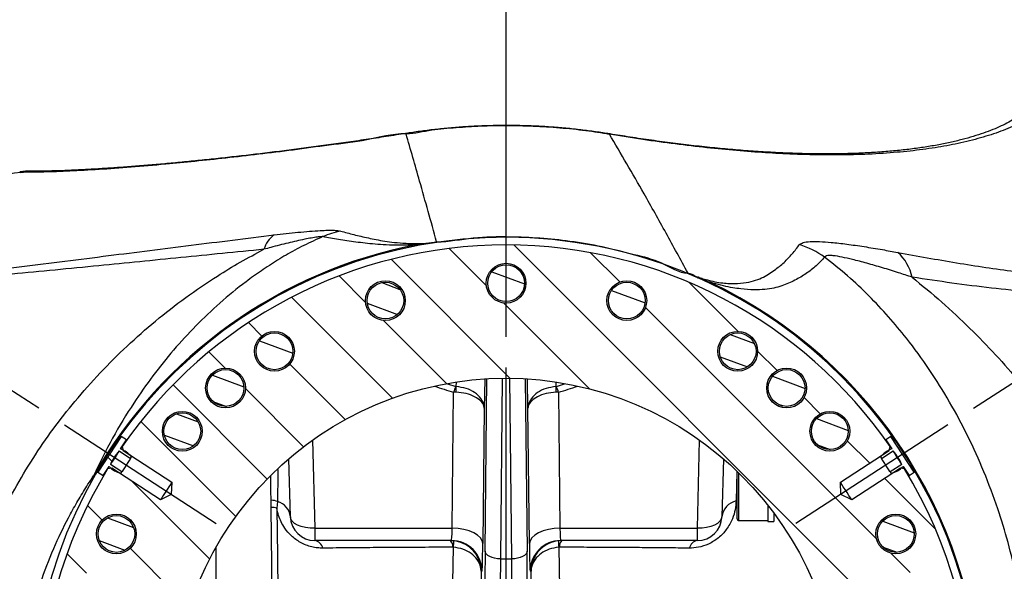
# Model space of a CAD drawing. Extents: x 0 to 8410, y 0 to 5940.
# Tile 103 of 110: x 6987 to 7630, y 4780 to 5140. Entities that reach past the tile are written whole.
import ezdxf

# ---------------------------------------------------------------- set-up
doc = ezdxf.new("R2010")
doc.units = 0
doc.header["$LTSCALE"] = 10
doc.linetypes.add('CENTERX2', pattern=[20.32, 12.7, -2.54, 2.54, -2.54])
doc.layers.get('0').update_dxf_attribs({"linetype": 'CONTINUOUS'})
doc.styles.add('SLDTEXTSTYLE0', font='TXT', dxfattribs={"width": 0.605})
doc.dimstyles.new('SLDDIMSTYLE13', dxfattribs={"dimtxt": 50, "dimasz": 50, "dimexe": 0, "dimexo": 0.0625, "dimgap": 12.5, "dimtad": 1, "dimdec": 4, "dimlfac": 5, "dimzin": 12, "dimtxsty": 'SLDTEXTSTYLE0', "dimsah": 1, "dimcen": 0.09, "dimadec": 1, "dimazin": 3, "dimtfac": 1, "dimtofl": 0, "dimtmove": 0, "dimatfit": 3, "dimtolj": 1, "dimtzin": 12})

# ---------------------------------------------------------------- blocks, each defined once
blk = doc.blocks.new('_D_22')
at = {"color": 7, "linetype": 'CONTINUOUS'}
for p, q in [((7304.49, 4933.16), (7304.49, 5441.31)), ((7609.98, 4886.56), (7936.11, 5098.36))]:
    blk.add_line(p, q, dxfattribs=at)
blk.add_arc((7304.49, 4688.18), 738.13, 33, 90, dxfattribs=at)
for points in [[(7304.49, 5426.31), (7354.21, 5417.12), (7354.71, 5432.11)], [(7923.53, 5090.19), (7901.05, 5135.48), (7888.75, 5126.89)]]:
    blk.add_solid(points, dxfattribs=at)
at = {"color": 7, "linetype": 'CONTINUOUS', "insert": (7641.8, 5418.29), "char_height": 50, "attachment_point": 1, "rotation": 331.5, "style": 'SLDTEXTSTYLE0'}
blk.add_mtext('57°', dxfattribs=at)
blk = doc.blocks.new('_D_23')
at = {"color": 7, "linetype": 'CONTINUOUS'}
for p, q in [((7304.49, 4933.16), (7304.49, 5443.98)), ((6999, 4886.56), (6670.62, 5099.82))]:
    blk.add_line(p, q, dxfattribs=at)
blk.add_arc((7304.49, 4688.18), 740.81, 90, 147, dxfattribs=at)
for points in [[(7304.49, 5428.98), (7254.27, 5434.8), (7254.77, 5419.8)], [(6683.2, 5091.65), (6717.98, 5128.35), (6705.68, 5136.94)]]:
    blk.add_solid(points, dxfattribs=at)
at = {"color": 7, "linetype": 'CONTINUOUS', "insert": (6874.6, 5371.07), "char_height": 50, "attachment_point": 1, "rotation": 28.5, "style": 'SLDTEXTSTYLE0'}
blk.add_mtext('57°', dxfattribs=at)
blk = doc.blocks.new('SW_CENTERMARKSYMBOL_1')
at = {"color": 0, "linetype": 'CONTINUOUS'}
for p, q in [((0, 14), (0, 224.98)), ((0, 0), (0, 7)), ((-14, 0), (-224.98, 0)), ((0, 0), (-7, 0)), ((0, 0), (0, -7)), ((0, 0), (7, 0)), ((14, 0), (224.98, 0)), ((0, -14), (0, -224.98))]:
    blk.add_line(p, q, dxfattribs=at)

msp = doc.modelspace()

# ---------------------------------------------------------------- hatches: boundary and pattern name
at = {"linetype": 'CONTINUOUS'}
h = msp.add_hatch(dxfattribs=at)
h.set_pattern_fill('ANSI31', scale=10, angle=90, style=0)
edge = h.paths.add_edge_path(flags=0)
edge.add_line((7078.538211, 4549.552864), (7085.66844, 4546.075218))
edge.add_line((7085.66844, 4546.075218), (7085.945302, 4538.146944))
edge.add_line((7085.945302, 4538.146944), (7054.117754, 4517.477892))
edge.add_line((7054.117754, 4517.477892), (7053.551692, 4514.814782))
edge.add_arc((7304.489457, 4688.179248), 305, 214.639291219, 325.360708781)
edge.add_line((7555.427222, 4514.814782), (7554.86116, 4517.477892))
edge.add_line((7554.86116, 4517.477892), (7523.033612, 4538.146944))
edge.add_line((7523.033612, 4538.146944), (7523.310473, 4546.075218))
edge.add_line((7523.310473, 4546.075218), (7530.440703, 4549.552864))
edge.add_line((7530.440703, 4549.552864), (7562.268251, 4528.883812))
edge.add_line((7562.268251, 4528.883812), (7564.931362, 4529.449874))
edge.add_arc((7304.489457, 4688.179248), 305, 328.639291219, 391.360708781)
edge.add_line((7564.931362, 4846.908622), (7562.268251, 4847.474684))
edge.add_line((7562.268251, 4847.474684), (7530.440703, 4826.805632))
edge.add_line((7530.440703, 4826.805632), (7523.310473, 4830.283278))
edge.add_line((7523.310473, 4830.283278), (7523.033612, 4838.211552))
edge.add_line((7523.033612, 4838.211552), (7554.86116, 4858.880604))
edge.add_line((7554.86116, 4858.880604), (7555.427222, 4861.543714))
edge.add_arc((7304.489457, 4688.179248), 305, 34.639291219, 145.360708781)
edge.add_line((7053.551692, 4861.543714), (7054.117754, 4858.880604))
edge.add_line((7054.117754, 4858.880604), (7085.945302, 4838.211552))
edge.add_line((7085.945302, 4838.211552), (7085.66844, 4830.283278))
edge.add_line((7085.66844, 4830.283278), (7078.538211, 4826.805632))
edge.add_line((7078.538211, 4826.805632), (7046.710663, 4847.474684))
edge.add_line((7046.710663, 4847.474684), (7044.047552, 4846.908622))
edge.add_arc((7304.489457, 4688.179248), 305, 148.639291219, 211.360708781)
edge.add_line((7044.047552, 4529.449874), (7046.710663, 4528.883812))
edge.add_line((7046.710663, 4528.883812), (7078.538211, 4549.552864))
edge = h.paths.add_edge_path(flags=0)
edge.add_arc((7304.489457, 4688.179248), 217.980762, 0, 360)
edge = h.paths.add_edge_path(flags=0)
edge.add_arc((7383.374573, 4956.837281), 13, 0, 360)
edge = h.paths.add_edge_path(flags=0)
edge.add_arc((7516.099338, 4871.540254), 13, 0, 360)
edge = h.paths.add_edge_path(flags=0)
edge.add_arc((7581.63946, 4728.027403), 13, 0, 360)
edge = h.paths.add_edge_path(flags=0)
edge.add_arc((7559.186415, 4571.863044), 13, 0, 360)
edge = h.paths.add_edge_path(flags=0)
edge.add_arc((7455.868886, 4452.628259), 13, 0, 360)
edge = h.paths.add_edge_path(flags=0)
edge.add_arc((7304.489457, 4408.179248), 13, 0, 360)
edge = h.paths.add_edge_path(flags=0)
edge.add_arc((7153.110028, 4452.628259), 13, 0, 360)
edge = h.paths.add_edge_path(flags=0)
edge.add_arc((7049.792498, 4571.863044), 13, 0, 360)
edge = h.paths.add_edge_path(flags=0)
edge.add_arc((7027.339453, 4728.027403), 13, 0, 360)
edge = h.paths.add_edge_path(flags=0)
edge.add_arc((7092.879576, 4871.540254), 13, 0, 360)
edge = h.paths.add_edge_path(flags=0)
edge.add_arc((7225.604341, 4956.837281), 13, 0, 360)
edge = h.paths.add_edge_path(flags=0)
edge.add_arc((7121.128451, 4476.569367), 13, 0, 360)
edge = h.paths.add_edge_path(flags=0)
edge.add_arc((7573.147489, 4609.294132), 13, 0, 360)
edge = h.paths.add_edge_path(flags=0)
edge.add_arc((7121.128451, 4899.789129), 13, 0, 360)
edge = h.paths.add_edge_path(flags=0)
edge.add_arc((7487.850462, 4476.569367), 13, 0, 360)
edge = h.paths.add_edge_path(flags=0)
edge.add_arc((7573.147489, 4767.064364), 13, 0, 360)
edge = h.paths.add_edge_path(flags=0)
edge.add_arc((7035.831424, 4609.294132), 13, 0, 360)
edge = h.paths.add_edge_path(flags=0)
edge.add_arc((7584.489457, 4688.179248), 10, 0, 360)
edge = h.paths.add_edge_path(flags=0)
edge.add_arc((7487.850462, 4899.789129), 13, 0, 360)
edge = h.paths.add_edge_path(flags=0)
edge.add_arc((7035.831424, 4767.064364), 13, 0, 360)
edge = h.paths.add_edge_path(flags=0)
edge.add_arc((7153.110028, 4923.730237), 13, 0, 360)
edge = h.paths.add_edge_path(flags=0)
edge.add_arc((7049.792498, 4804.495452), 13, 0, 360)
edge = h.paths.add_edge_path(flags=0)
edge.add_arc((7027.339453, 4648.331093), 13, 0, 360)
edge = h.paths.add_edge_path(flags=0)
edge.add_arc((7092.879576, 4504.818242), 13, 0, 360)
edge = h.paths.add_edge_path(flags=0)
edge.add_arc((7225.604341, 4419.521215), 13, 0, 360)
edge = h.paths.add_edge_path(flags=0)
edge.add_arc((7383.374573, 4419.521215), 13, 0, 360)
edge = h.paths.add_edge_path(flags=0)
edge.add_arc((7516.099338, 4504.818242), 13, 0, 360)
edge = h.paths.add_edge_path(flags=0)
edge.add_arc((7581.63946, 4648.331093), 13, 0, 360)
edge = h.paths.add_edge_path(flags=0)
edge.add_arc((7559.186415, 4804.495452), 13, 0, 360)
edge = h.paths.add_edge_path(flags=0)
edge.add_arc((7455.868886, 4923.730237), 13, 0, 360)
edge = h.paths.add_edge_path(flags=0)
edge.add_arc((7304.489457, 4968.179248), 13, 0, 360)
h = msp.add_hatch(dxfattribs=at)
h.set_pattern_fill('ANSI31', scale=5, angle=114.5916, style=0)
edge = h.paths.add_edge_path(flags=0)
edge.add_arc((7304.489457, 4968.179248), 12, 0, 360)
h = msp.add_hatch(dxfattribs=at)
h.set_pattern_fill('ANSI31', scale=5, angle=114.5916, style=0)
edge = h.paths.add_edge_path(flags=0)
edge.add_arc((7225.604341, 4956.837281), 12, 0, 360)
h = msp.add_hatch(dxfattribs=at)
h.set_pattern_fill('ANSI31', scale=5, angle=114.5916, style=0)
edge = h.paths.add_edge_path(flags=0)
edge.add_arc((7383.374573, 4956.837281), 12, 0, 360)
h = msp.add_hatch(dxfattribs=at)
h.set_pattern_fill('ANSI31', scale=5, angle=114.5916, style=0)
edge = h.paths.add_edge_path(flags=0)
edge.add_arc((7153.110028, 4923.730237), 12, 0, 360)
h = msp.add_hatch(dxfattribs=at)
h.set_pattern_fill('ANSI31', scale=5, angle=114.5916, style=0)
edge = h.paths.add_edge_path(flags=0)
edge.add_arc((7455.868886, 4923.730237), 12, 0, 360)
h = msp.add_hatch(dxfattribs=at)
h.set_pattern_fill('ANSI31', scale=5, angle=114.5916, style=0)
edge = h.paths.add_edge_path(flags=0)
edge.add_arc((7121.128451, 4899.789129), 12, 0, 360)
h = msp.add_hatch(dxfattribs=at)
h.set_pattern_fill('ANSI31', scale=5, angle=114.5916, style=0)
edge = h.paths.add_edge_path(flags=0)
edge.add_arc((7487.850462, 4899.789129), 12, 0, 360)
h = msp.add_hatch(dxfattribs=at)
h.set_pattern_fill('ANSI31', scale=5, angle=114.5916, style=0)
edge = h.paths.add_edge_path(flags=0)
edge.add_arc((7092.879576, 4871.540254), 12, 0, 360)
h = msp.add_hatch(dxfattribs=at)
h.set_pattern_fill('ANSI31', scale=5, angle=114.5916, style=0)
edge = h.paths.add_edge_path(flags=0)
edge.add_arc((7516.099338, 4871.540254), 12, 0, 360)
h = msp.add_hatch(dxfattribs=at)
h.set_pattern_fill('ANSI31', scale=10, angle=90, style=0)
edge = h.paths.add_edge_path(flags=0)
edge.add_line((7053.410846, 4845.031315), (7045.862811, 4849.933067))
edge.add_arc((7077.260416, 4835.743513), 34.455088, 138.319690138, 155.680309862, ccw=False)
edge.add_line((7051.527057, 4858.655241), (7059.075092, 4853.753489))
edge.add_line((7059.075092, 4853.753489), (7059.770483, 4854.824298))
edge.add_arc((7045.36103, 4842.207807), 19.152238, 41.20443107, 68.403262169)
edge.add_line((7052.410425, 4860.015508), (7056.31988, 4866.035542))
edge.add_line((7056.31988, 4866.035542), (7052.965198, 4868.214098))
edge.add_line((7052.965198, 4868.214098), (7037.715305, 4844.731322))
edge.add_line((7037.715305, 4844.731322), (7041.069987, 4842.552766))
edge.add_line((7041.069987, 4842.552766), (7044.979442, 4848.572799))
edge.add_arc((7058.38034, 4862.255787), 19.152238, 225.596737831, 252.79556893)
edge.add_line((7052.715454, 4843.960506), (7053.410846, 4845.031315))
h = msp.add_hatch(dxfattribs=at)
h.set_pattern_fill('ANSI31', scale=10, angle=90, style=0)
edge = h.paths.add_edge_path(flags=0)
edge.add_line((7549.903822, 4853.753489), (7557.451857, 4858.655241))
edge.add_arc((7531.718498, 4835.743513), 34.455088, 24.319690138, 41.680309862, ccw=False)
edge.add_line((7563.116103, 4849.933067), (7555.568068, 4845.031315))
edge.add_line((7555.568068, 4845.031315), (7556.263459, 4843.960506))
edge.add_arc((7550.598574, 4862.255787), 19.152238, 287.20443107, 314.403262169)
edge.add_line((7563.999471, 4848.572799), (7567.908926, 4842.552766))
edge.add_line((7567.908926, 4842.552766), (7571.263609, 4844.731322))
edge.add_line((7571.263609, 4844.731322), (7556.013716, 4868.214098))
edge.add_line((7556.013716, 4868.214098), (7552.659033, 4866.035542))
edge.add_line((7552.659033, 4866.035542), (7556.568489, 4860.015508))
edge.add_arc((7563.617884, 4842.207807), 19.152238, 111.596737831, 138.79556893)
edge.add_line((7549.20843, 4854.824298), (7549.903822, 4853.753489))
h = msp.add_hatch(dxfattribs=at)
h.set_pattern_fill('ANSI31', scale=5, angle=114.5916, style=0)
edge = h.paths.add_edge_path(flags=0)
edge.add_arc((7049.792498, 4804.495452), 12, 0, 360)
h = msp.add_hatch(dxfattribs=at)
h.set_pattern_fill('ANSI31', scale=5, angle=114.5916, style=0)
edge = h.paths.add_edge_path(flags=0)
edge.add_arc((7559.186415, 4804.495452), 12, 0, 360)

# ---------------------------------------------------------------- linework, layer by layer
at = {"color": 8, "linetype": 'CONTINUOUS'}
for p, q in [((7239.125223, 5065.735305), (7239.125416, 5065.735305)), ((7239.125416, 5065.735305), (7240.249538, 5065.848315)), ((7371.982486, 5065.432513), (7370.836519, 5065.556014)), ((7371.983305, 5065.43156), (7371.982486, 5065.432513)), ((7254.137986, 4994.447673), (7259.112433, 4995.222533)), ((7423.384868, 4974.812472), (7423.384853, 4974.812472)), ((7428.080768, 4972.833598), (7430.359416, 4971.913779)), ((7428.080768, 4972.833598), (7430.042364, 4972.15792)), ((7430.359416, 4971.913779), (7437.408053, 4968.978847)), ((7290.525771, 4905.369723), (7290.172602, 4886.54753)), ((7290.809045, 4793.179477), (7291.943988, 4905.798877)), ((7301.996351, 4906.145538), (7300.807522, 4788.179362)), ((7308.171392, 4788.179362), (7306.982562, 4906.145538)), ((7317.034925, 4905.798877), (7318.169868, 4793.179477)), ((7318.806312, 4886.54753), (7318.452149, 4905.422652)), ((7266.292114, 4902.441943), (7271.617234, 4900.767768)), ((7269.285098, 4808.179343), (7270.181332, 4897.111858)), ((7271.893614, 4897.015536), (7270.181332, 4897.111858)), ((7271.617234, 4900.767768), (7271.945008, 4900.711978)), ((7271.945008, 4900.711978), (7271.994249, 4903.516257)), ((7336.987202, 4903.371776), (7337.033906, 4900.711978)), ((7337.033906, 4900.711978), (7337.361679, 4900.767768)), ((7338.797581, 4897.111858), (7337.0853, 4897.015536)), ((7337.361679, 4900.767768), (7342.614689, 4902.498687)), ((7338.797581, 4897.111858), (7339.693815, 4808.179343)), ((7290.172602, 4886.54753), (7289.282052, 4798.179114)), ((7319.696861, 4798.179114), (7318.806312, 4886.54753)), ((7177.983352, 4865.694965), (7179.489457, 4808.179343)), ((7429.489457, 4808.179343), (7430.995562, 4865.694965)), ((7455.324017, 4845.355952), (7454.82161, 4826.016868)), ((7456.489452, 4844.421352), (7456.489452, 4813.330615)), ((7151.00237, 4821.856464), (7150.901817, 4826.513732)), ((7151.990213, 4743.409122), (7151.00237, 4821.856464)), ((7155.175202, 4825.657809), (7154.629239, 4821.228469)), ((7179.489457, 4808.179343), (7269.285098, 4808.179343)), ((7179.489457, 4808.179343), (7179.489457, 4800.179446)), ((7339.693815, 4808.179343), (7429.489457, 4808.179343)), ((7429.489457, 4800.179446), (7429.489457, 4808.179343)), ((7114.760899, 4795.504535), (7114.760899, 4729.103053)), ((7340.827656, 4800.179446), (7338.685133, 4800.064052)), ((7339.285076, 4795.828307), (7338.874184, 4795.806373)), ((7300.807522, 4788.179362), (7308.171392, 4788.179362)), ((7288.17625, 4780.179465), (7286.607348, 4696.602309)), ((7288.737858, 4780.179465), (7288.17625, 4780.179465)), ((7320.802663, 4780.179465), (7320.241055, 4780.179465)), ((7322.371565, 4696.602309), (7320.802663, 4780.179465))]:
    msp.add_line(p, q, dxfattribs=at)
at = {"color": 7, "linetype": 'CENTERX2', "ltscale": 2}
for p, q in [((7015.778202, 4875.670529), (7115.02191, 4811.220911)), ((7593.202349, 4875.671592), (7493.957003, 4811.220911))]:
    msp.add_line(p, q, dxfattribs=at)
at = {"color": 7, "linetype": 'CONTINUOUS'}
for p, q in [((7052.965187, 4868.214095), (7037.715309, 4844.731296)), ((7052.410417, 4860.015357), (7056.319886, 4866.035426)), ((7056.319886, 4866.035426), (7052.965187, 4868.214095)), ((7556.013726, 4868.214095), (7552.659028, 4866.035426)), ((7552.659028, 4866.035426), (7556.568497, 4860.015357)), ((7571.263604, 4844.731296), (7556.013726, 4868.214095)), ((7051.527046, 4858.655418), (7059.075095, 4853.753532)), ((7053.551697, 4861.54362), (7054.117762, 4858.880485)), ((7054.117762, 4858.880485), (7085.945301, 4838.211501)), ((7523.033612, 4838.211501), (7554.861151, 4858.880485)), ((7549.903818, 4853.753532), (7557.451867, 4858.655418)), ((7554.861151, 4858.880485), (7555.427217, 4861.54362)), ((7059.075095, 4853.753532), (7059.770488, 4854.824508)), ((7163.494938, 4815.760577), (7162.504711, 4853.575671)), ((7446.474203, 4853.575671), (7445.483976, 4815.760577)), ((7549.208426, 4854.824508), (7549.903818, 4853.753532)), ((7041.069978, 4842.552627), (7044.979446, 4848.572696)), ((7046.710663, 4847.47454), (7044.047557, 4846.908534)), ((7053.410851, 4845.031226), (7045.862817, 4849.933112)), ((7078.538217, 4826.805556), (7046.710663, 4847.47454)), ((7562.26825, 4847.47454), (7530.440696, 4826.805556)), ((7563.116097, 4849.933112), (7555.568062, 4845.031226)), ((7564.931356, 4846.908534), (7562.26825, 4847.47454)), ((7563.999467, 4848.572696), (7567.908936, 4842.552627)), ((7037.715309, 4844.731296), (7041.069978, 4842.552627)), ((7052.715444, 4843.960727), (7053.410851, 4845.031226)), ((7455.48945, 4814.330543), (7455.48945, 4844.870532)), ((7555.568062, 4845.031226), (7556.26347, 4843.960727)), ((7567.908936, 4842.552627), (7571.263604, 4844.731296)), ((7085.945301, 4838.211501), (7085.668438, 4830.28313)), ((7523.310476, 4830.28313), (7523.033612, 4838.211501)), ((7085.668438, 4830.28313), (7078.538217, 4826.805556)), ((7530.440696, 4826.805556), (7523.310476, 4830.28313)), ((7475.489461, 4823.362792), (7475.489461, 4812.600578)), ((7479.489454, 4818.143333), (7479.489454, 4812.600578)), ((7456.489452, 4813.330615), (7475.489461, 4813.330615)), ((7475.489461, 4812.600578), (7479.489454, 4812.600578)), ((7268.740904, 4800.179446), (7179.489457, 4800.179446)), ((7429.489457, 4800.179446), (7340.238009, 4800.179446))]:
    msp.add_line(p, q, dxfattribs=at)
at = {"color": 8, "linetype": 'CONTINUOUS', "flags": 128}
for points in [[(6987.26853, 5040.564025), (6990.489595, 5041.195357), (6992.256635, 5041.275466)], [(7437.121474, 4968.373264), (7437.125974, 4968.3828), (7437.139445, 4968.41141), (7437.161871, 4968.458617), (7437.193268, 4968.524898), (7437.23362, 4968.610252), (7437.282868, 4968.714202), (7437.341028, 4968.837226), (7437.408053, 4968.978847)], [(7154.629239, 4821.228469), (7155.026518, 4790.214503), (7155.635559, 4742.775405)], [(7179.489457, 4808.179343), (7176.394486, 4808.269466), (7173.416489, 4808.659042), (7170.667999, 4809.332336), (7168.252923, 4810.265029), (7166.262501, 4811.420882), (7164.771982, 4812.756503), (7163.837694, 4814.221347), (7163.494938, 4815.760577)], [(7445.483976, 4815.760577), (7445.141219, 4814.221347), (7444.206931, 4812.756503), (7442.716413, 4811.420882), (7440.72599, 4810.265029), (7438.310914, 4809.332336), (7435.562425, 4808.659042), (7432.584428, 4808.269466), (7429.489457, 4808.179343)], [(7289.282052, 4798.179114), (7288.846743, 4800.111735), (7287.67404, 4801.9714), (7285.808154, 4803.688491), (7283.31942, 4805.197681), (7280.30165, 4806.442226), (7276.868603, 4807.374919), (7273.149688, 4807.961429), (7269.285098, 4808.179343)], [(7339.693815, 4808.179343), (7335.829225, 4807.961429), (7332.110311, 4807.374919), (7328.677264, 4806.442226), (7325.659494, 4805.197681), (7323.170759, 4803.688491), (7321.304873, 4801.9714), (7320.132171, 4800.111735), (7319.696861, 4798.179114)], [(7268.622198, 4711.157287), (7269.099001, 4738.395179), (7270.104729, 4795.806373)], [(7338.874184, 4795.806373), (7339.351088, 4768.589938), (7340.356716, 4711.157287)], [(7300.807522, 4788.179362), (7298.875226, 4788.288081), (7297.01577, 4788.581336), (7295.299247, 4789.047683), (7293.790362, 4789.669955), (7292.545994, 4790.424789), (7291.61305, 4791.283096), (7291.0267, 4792.212928), (7290.809045, 4793.179477)], [(7318.169868, 4793.179477), (7317.952214, 4792.212928), (7317.365863, 4791.283096), (7316.43292, 4790.424789), (7315.188552, 4789.669955), (7313.679667, 4789.047683), (7311.963144, 4788.581336), (7310.103688, 4788.288081), (7308.171392, 4788.179362)]]:
    msp.add_lwpolyline(points, dxfattribs=at)
at = {"color": 7, "linetype": 'CONTINUOUS', "flags": 128}
for points in [[(7051.527046, 4858.655418), (7051.311486, 4858.323062), (7050.697558, 4857.377971), (7049.778753, 4855.963195), (7048.694932, 4854.294265), (7047.61114, 4852.625335), (7046.692335, 4851.210559), (7046.078407, 4850.264991), (7045.862817, 4849.933112)], [(7563.116097, 4849.933112), (7562.900507, 4850.264991), (7562.286579, 4851.210559), (7561.367773, 4852.625335), (7560.283982, 4854.294265), (7559.200161, 4855.963195), (7558.281355, 4857.377971), (7557.667427, 4858.323062), (7557.451867, 4858.655418)], [(7059.075095, 4853.753532), (7058.859505, 4853.421653), (7058.245578, 4852.476085), (7057.326772, 4851.061309), (7056.242966, 4849.392379), (7055.15916, 4847.723449), (7054.240369, 4846.308673), (7053.626441, 4845.363105), (7053.410851, 4845.031226)], [(7555.568062, 4845.031226), (7555.352472, 4845.363105), (7554.738545, 4846.308673), (7553.819754, 4847.723449), (7552.735948, 4849.392379), (7551.652142, 4851.061309), (7550.733336, 4852.476085), (7550.119408, 4853.421653), (7549.903818, 4853.753532)], [(7085.945301, 4838.211501), (7085.721948, 4837.867702), (7085.078844, 4836.877311), (7084.093534, 4835.360015), (7082.884871, 4833.49892), (7081.598648, 4831.518138), (7080.389985, 4829.657043), (7079.404675, 4828.139747), (7078.761556, 4827.149356), (7078.538217, 4826.805556)], [(7530.440696, 4826.805556), (7530.217358, 4827.149356), (7529.574238, 4828.139747), (7528.588929, 4829.657043), (7527.380266, 4831.518138), (7526.094042, 4833.49892), (7524.885379, 4835.360015), (7523.90007, 4836.877311), (7523.256966, 4837.867702), (7523.033612, 4838.211501)]]:
    msp.add_lwpolyline(points, dxfattribs=at)
at = {"color": 7, "linetype": 'CONTINUOUS'}
for centre, radius in [((7304.489457, 4968.179248), 13), ((7304.489457, 4968.179248), 12), ((7225.604341, 4956.837281), 13), ((7225.604341, 4956.837281), 12), ((7383.374573, 4956.837281), 13), ((7383.374573, 4956.837281), 12), ((7153.110028, 4923.730237), 13), ((7153.110028, 4923.730237), 12), ((7455.868886, 4923.730237), 13), ((7455.868886, 4923.730237), 12), ((7121.128451, 4899.789129), 13), ((7121.128451, 4899.789129), 12), ((7487.850462, 4899.789129), 13), ((7487.850462, 4899.789129), 12), ((7304.489457, 4688.179248), 217.980762), ((7092.879576, 4871.540254), 13), ((7516.099338, 4871.540254), 13), ((7092.879576, 4871.540254), 12), ((7516.099338, 4871.540254), 12), ((7049.792498, 4804.495452), 13), ((7049.792498, 4804.495452), 12), ((7559.186415, 4804.495452), 13), ((7559.186415, 4804.495452), 12)]:
    msp.add_circle(centre, radius, dxfattribs=at)
at = {"color": 8, "linetype": 'CONTINUOUS'}
for centre, radius, start, end in [((7207.609726, 4946.30262), 57.064324, 101.346749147, 113.631048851), ((7163.098484, 4985.387936), 17.563571, 125.387498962, 163.690737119), ((7254.732294, 4994.927234), 0.763663, 218.900878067, 271.816373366), ((7250.244053, 4993.867655), 8.97128, 6.268837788, 8.686270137), ((7304.489457, 4688.179248), 310.669804, 100.902960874, 150.227638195), ((7717.055296, 5083.646148), 479.919767, 190.857964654, 190.93796779), ((7477.592668, 4935.511074), 60.801489, 54.741492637, 72.114974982), ((7540.735928, 4966.108807), 29.706645, 11.644962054, 48.3066871), ((7427.675007, 4973.491992), 0.773385, 252.026037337, 301.645090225), ((7429.876123, 4972.607331), 0.845332, 253.017229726, 304.870258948), ((7421.509822, 4960.749237), 14.246485, 51.597834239, 53.207222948), ((7304.489457, 4688.179248), 310.669804, 295.352344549, 64.669109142), ((7321.407, 4879.102311), 54.299289, 156.484274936, 160.629717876), ((7150.09885, 4900.557509), 121.846256, 358.334223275, 0.072636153), ((7458.880064, 4900.557509), 121.846256, 179.927363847, 181.665776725), ((7287.571913, 4879.102311), 54.299289, 19.370282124, 23.515725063), ((7110.509686, 4974.16728), 151.917723, 240.119974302, 240.372552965), ((7150.55267, 4813.67466), 12.843818, 68.905743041, 88.44227395), ((7150.612347, 4808.816798), 13.045498, 72.066434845, 88.286762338), ((7151.914759, 4814.471589), 11.651696, 6.351443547, 73.750203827), ((7457.41096, 4814.280669), 12.018448, 102.441813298, 172.926853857), ((7178.206925, 4793.469199), 6.831713, 15.00112418, 79.179538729), ((7263.829572, 4796.198299), 5.875926, 356.389845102, 42.651341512), ((7268.739031, 4780.180619), 19.998828, 359.996695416, 89.994632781), ((7245.564873, 4799.029037), 24.750558, 352.518519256, 2.396684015), ((7340.239883, 4780.180619), 19.998828, 90.005367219, 180.003304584), ((7363.41404, 4799.029037), 24.750558, 177.603315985, 187.481480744), ((7345.149342, 4796.198299), 5.875926, 137.348658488, 183.610154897), ((7430.771989, 4793.469199), 6.831713, 100.820461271, 164.99887582)]:
    msp.add_arc(centre, radius, start, end, dxfattribs=at)
at = {"color": 7, "linetype": 'CONTINUOUS'}
for centre, radius, start, end in [((7304.489457, 4688.179248), 310, 191.268643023, 168.731356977), ((7304.489457, 4688.179248), 305, 34.639291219, 145.360708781), ((7077.260416, 4835.743513), 34.455088, 138.319690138, 155.680309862), ((7045.36103, 4842.207807), 19.152238, 41.204431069, 68.403262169), ((7563.617884, 4842.207807), 19.152238, 111.596737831, 138.79556893), ((7531.718498, 4835.743513), 34.455088, 24.319690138, 41.680309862), ((7304.489457, 4688.179248), 305, 148.639291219, 211.360708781), ((7058.38034, 4862.255787), 19.152238, 225.596737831, 252.79556893), ((7550.598574, 4862.255787), 19.152238, 287.20443107, 314.403262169), ((7304.489457, 4688.179248), 305, 328.639291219, 31.360708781), ((7456.489457, 4844.870604), 1, 154.790693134, 180), ((7179.489457, 4816.179248), 16, 181.5, 270), ((7429.489457, 4816.179248), 16, 270, 358.5), ((7456.489457, 4814.330604), 1, 180, 270)]:
    msp.add_arc(centre, radius, start, end, dxfattribs=at)
at = {"color": 8, "linetype": 'CONTINUOUS'}
for centre, major_axis, ratio, start_param, end_param in [((7304.489457, 6361.814932), (0, 1469.272572), 0.296309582, 3.0338059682, 3.0627067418), ((7304.489457, 6361.814932), (0, 1469.272572), 0.296309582, 3.2204785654, 3.249379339), ((7268.740904, 4816.179248), (0, 16), 0.0392738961, 3.1415926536, 4.1887902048), ((7340.23801, 4816.179248), (0, 16), 0.0392738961, 2.0943951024, 3.1415926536), ((7288.737858, 4816.179248), (0, 36), 0.0174550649, 3.1415926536, 4.1887902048), ((7320.241056, 4816.179248), (0, 36), 0.0174550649, 2.0943951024, 3.1415926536), ((7293.983516, 4688.179248), (0, 210), 0.0174550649, 1.0471975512, 2.0943951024), ((7303.981993, 4688.179248), (0, 200), 0.0183278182, 1.0471975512, 2.0943951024), ((7304.99692, 4688.179248), (0, 200), 0.0183278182, 4.1887902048, 5.235987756), ((7314.995397, 4688.179248), (0, 210), 0.0174550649, 4.1887902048, 5.235987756)]:
    msp.add_ellipse(centre, major_axis=major_axis, ratio=ratio, start_param=start_param, end_param=end_param, dxfattribs=at)
for points, knots in [([(7664.497875, 5090.276206), (7662.542924, 5088.189604), (7658.631358, 5084.014623), (7650.658497, 5078.233365), (7641.08945, 5072.817724), (7629.734428, 5067.87906), (7616.637327, 5063.475477), (7602.32813, 5059.807595), (7586.987976, 5056.866063), (7570.796613, 5054.617384), (7553.205648, 5052.989932), (7534.209506, 5052.038483), (7513.822927, 5051.797949), (7493.687439, 5052.256951), (7474.093009, 5053.271747), (7455.279328, 5054.69011), (7435.636097, 5056.600091), (7415.160397, 5059.029557), (7393.922213, 5061.934917), (7379.293845, 5064.266399), (7371.983305, 5065.43156)], [0, 0, 0, 0, 0.05975233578, 0.11955555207, 0.17930779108, 0.24099185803, 0.30273169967, 0.36441470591, 0.42140586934, 0.47844207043, 0.53543156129, 0.59421908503, 0.65305915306, 0.71184193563, 0.7591868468, 0.80656296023, 0.85390403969, 0.9025921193, 0.95132032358, 1, 1, 1, 1]), ([(7371.982486, 5065.432513), (7366.889661, 5066.223044), (7356.334742, 5067.861426), (7339.615394, 5069.592099), (7322.161647, 5070.714258), (7304.902875, 5071.077601), (7288.044308, 5070.760982), (7271.851651, 5069.665757), (7255.192335, 5068.516981), (7245.08925, 5065.735302), (7239.12526, 5065.735305), (7239.125223, 5065.735305)], [0, 0, 0, 0, 0.1204879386, 0.2497122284, 0.3792726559, 0.5084292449, 0.6285135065, 0.7489217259, 0.8690539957, 0.9999991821, 1, 1, 1, 1]), ([(7239.125416, 5065.735305), (7239.125334, 5065.735305), (7229.635378, 5065.735312), (7213.721908, 5061.123164), (7188.595818, 5058.411665), (7165.131817, 5055.051097), (7142.609724, 5052.312692), (7121.213647, 5049.829163), (7100.959397, 5047.682802), (7080.087548, 5045.658969), (7059.004595, 5043.850987), (7038.126348, 5042.349003), (7019.178256, 5041.300875), (7002.011541, 5040.659457), (6992.177793, 5040.595803), (6987.26853, 5040.564025)], [0, 0, 0, 0, 0.0000006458, 0.0747755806, 0.1495585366, 0.2237834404, 0.298229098, 0.3727925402, 0.4473195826, 0.5216126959, 0.6170592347, 0.7127889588, 0.8086611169, 0.9044786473, 1, 1, 1, 1]), ([(7259.112433, 4995.222533), (7255.407099, 5008.471102), (7248.790862, 5032.127719), (7242.078442, 5055.466912), (7239.125223, 5065.735305)], [0, 0, 0, 0, 0.5600364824, 1, 1, 1, 1]), ([(7423.384853, 4974.812472), (7418.601151, 4983.524875), (7409.03575, 5000.946033), (7391.934873, 5031.701721), (7379.549161, 5052.640832), (7371.983305, 5065.43156)], [0, 0, 0, 0, 0.2802179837, 0.5603186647, 1, 1, 1, 1]), ([(6987.26853, 5040.564025), (6976.583234, 5038.984178), (6951.82193, 5035.323158), (6927.918146, 5031.594387), (6914.329611, 5029.4747)], [0, 0, 0, 0, 0.43153209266, 1, 1, 1, 1]), ([(6987.26853, 5040.564025), (6987.172025, 5040.635806), (6986.881989, 5040.851537), (6986.717542, 5040.840682), (6986.607813, 5040.833438)], [0, 0, 0, 0, 0.3327355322, 1, 1, 1, 1]), ([(7152.927362, 4999.70671), (7155.57751, 5000.022905), (7160.877058, 5000.655205), (7168.624838, 5001.465449), (7176.125643, 5002.137802), (7182.628918, 5002.577305), (7188.033963, 5002.788015), (7191.872626, 5002.778197), (7194.722435, 5002.603281), (7195.825232, 5002.369655), (7196.382538, 5002.25159)], [0, 0, 0, 0, 0.146781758, 0.2935220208, 0.4450034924, 0.5963420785, 0.7121186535, 0.8299800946, 0.9140793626, 1, 1, 1, 1]), ([(7196.382538, 5002.25159), (7199.208156, 5001.477333), (7204.859005, 4999.928926), (7212.781939, 4998.096409), (7219.565866, 4996.68279), (7225.083625, 4995.679921), (7231.415282, 4994.832025), (7237.70945, 4994.293067), (7243.816749, 4994.055134), (7248.769204, 4994.057545), (7252.671192, 4994.341087), (7254.137986, 4994.447673)], [0, 0, 0, 0, 0.2101269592, 0.4202252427, 0.5266497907, 0.6332594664, 0.739545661, 0.8455239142, 0.9040946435, 0.9639482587, 1, 1, 1, 1]), ([(6913.059168, 4970.849002), (6914.439894, 4970.918253), (6917.203219, 4971.056849), (6924.154235, 4971.631056), (6933.983591, 4972.598633), (6947.006625, 4974.065493), (6964.95634, 4976.206255), (6987.927867, 4979.026836), (7016.117779, 4982.584063), (7052.955063, 4987.25802), (7098.49309, 4992.999742), (7134.782087, 4997.47099), (7152.927362, 4999.70671)], [0, 0, 0, 0, 0.0257701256, 0.0515752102, 0.1092897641, 0.167245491, 0.2251895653, 0.3400510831, 0.4550211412, 0.5699849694, 0.7849832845, 1, 1, 1, 1]), ([(7184.735746, 4998.581851), (7182.595355, 4997.645709), (7176.280817, 4994.883923), (7166.2884, 4989.817051), (7155.030615, 4983.317737), (7144.43988, 4976.415712), (7131.727865, 4967.22519), (7117.264875, 4955.408252), (7101.554355, 4940.542652), (7087.027152, 4924.698318), (7073.574512, 4907.895065), (7060.189102, 4888.819147), (7046.942404, 4867.288914), (7038.86485, 4850.72502), (7034.82648, 4842.443908)], [0, 0, 0, 0, 0.0283729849, 0.0837053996, 0.139273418, 0.1950064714, 0.2505657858, 0.3512870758, 0.4522857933, 0.5534545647, 0.654583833, 0.7554170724, 0.8777208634, 1, 1, 1, 1]), ([(7184.735746, 4998.581851), (7184.037636, 4998.585846), (7183.043284, 4998.591536), (7180.370494, 4998.249127), (7177.223836, 4997.733984), (7170.867982, 4996.479717), (7161.990631, 4994.463319), (7152.984641, 4992.160868), (7147.721111, 4990.724028), (7146.241673, 4990.320171)], [0, 0, 0, 0, 0.0969415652, 0.1380785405, 0.249031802, 0.3603957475, 0.6274342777, 0.8952816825, 1, 1, 1, 1]), ([(7245.727447, 4993.241275), (7243.742574, 4993.151072), (7239.73086, 4992.968759), (7233.171113, 4992.957054), (7225.986315, 4993.147737), (7218.674822, 4993.635012), (7212.235413, 4994.293928), (7204.179452, 4995.304681), (7194.76663, 4996.700815), (7188.079616, 4997.954794), (7184.735746, 4998.581851)], [0, 0, 0, 0, 0.0566575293, 0.1145130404, 0.2229123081, 0.3317041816, 0.4408892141, 0.549827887, 0.7748894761, 1, 1, 1, 1]), ([(7245.727447, 4993.241275), (7248.200666, 4993.605717), (7250.992237, 4994.017071), (7253.815967, 4994.403594), (7254.137986, 4994.447673)], [0, 0, 0, 0, 0.8859595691, 1, 1, 1, 1]), ([(7259.112433, 4995.222533), (7259.112473, 4995.222533), (7267.116261, 4995.22253), (7282.922415, 4998.672947), (7305.550493, 4998.69974), (7326.663185, 4998.008403), (7346.829465, 4995.847638), (7367.415889, 4992.449713), (7387.263362, 4987.145461), (7406.240419, 4982.731273), (7417.168948, 4974.812468), (7423.384846, 4974.812472), (7423.384868, 4974.812472)], [0, 0, 0, 0, 0.0000007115, 0.1433166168, 0.2866324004, 0.4041058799, 0.5215794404, 0.6494876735, 0.7773959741, 0.8886975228, 0.9999995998, 1, 1, 1, 1]), ([(7496.265285, 4993.374313), (7496.916435, 4993.879642), (7498.219194, 4994.890658), (7502.899882, 4995.483903), (7509.213103, 4995.458451), (7517.296479, 4994.874597), (7527.058833, 4993.761911), (7538.362691, 4992.128058), (7549.579679, 4990.282395), (7557.126402, 4988.905739), (7560.495102, 4988.291228)], [0, 0, 0, 0, 0.1185482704, 0.2371802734, 0.3536823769, 0.470332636, 0.6091791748, 0.7486083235, 0.8877840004, 1, 1, 1, 1]), ([(7146.241673, 4990.320171), (7128.095555, 4988.512023), (7091.806084, 4984.896003), (7046.344473, 4980.373874), (7009.589484, 4976.772359), (6981.445269, 4974.09809), (6958.564966, 4972.063884), (6940.71101, 4970.596558), (6927.741175, 4969.659366), (6919.081249, 4969.183702), (6914.89561, 4969.042307), (6914.202743, 4969.018901)], [0, 0, 0, 0, 0.2204837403, 0.440933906, 0.5605532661, 0.6801871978, 0.7996519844, 0.8623810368, 0.9251412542, 0.9876082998, 1, 1, 1, 1]), ([(7146.20737, 4386.055911), (7141.231019, 4388.692691), (7129.642166, 4394.833183), (7112.418599, 4405.431984), (7094.500303, 4417.784348), (7076.267854, 4431.898281), (7057.766717, 4447.960639), (7039.23963, 4466.235839), (7021.879528, 4485.776329), (7005.81007, 4506.575518), (6991.968807, 4527.368261), (6980.220773, 4547.944645), (6970.426029, 4568.072096), (6961.953392, 4589.024286), (6954.984371, 4610.632787), (6949.709072, 4632.843154), (6946.171253, 4655.486261), (6944.404291, 4678.422875), (6944.499623, 4701.456707), (6946.566601, 4724.387258), (6950.451263, 4747.042485), (6956.017659, 4769.193143), (6963.324174, 4791.135837), (6972.385882, 4812.699453), (6983.110458, 4833.812581), (6995.155606, 4853.969606), (7008.343324, 4873.111007), (7022.979004, 4891.756189), (7039.031972, 4909.839981), (7056.575901, 4927.320028), (7075.197739, 4943.695466), (7094.882274, 4958.956008), (7113.48261, 4971.592415), (7130.598695, 4982.028306), (7141.027768, 4987.556439), (7146.241673, 4990.320171)], [0, 0, 0, 0, 0.0219075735, 0.0510180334, 0.0801657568, 0.1092965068, 0.1444560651, 0.1797313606, 0.2150200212, 0.2502452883, 0.2853623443, 0.3143921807, 0.3435049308, 0.3725931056, 0.4015901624, 0.4302603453, 0.4590582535, 0.4878431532, 0.5164954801, 0.545272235, 0.5741738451, 0.6030967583, 0.6319017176, 0.6626458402, 0.6935026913, 0.7244331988, 0.7553567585, 0.7861579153, 0.8196905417, 0.853314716, 0.8869626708, 0.9205704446, 0.9540893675, 0.9770474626, 1, 1, 1, 1]), ([(7430.042364, 4972.15792), (7430.269049, 4972.080534), (7431.61987, 4971.619386), (7433.936038, 4970.893744), (7438.016722, 4969.772727), (7442.634949, 4968.812579), (7447.391609, 4968.192953), (7453.338415, 4967.917336), (7459.892477, 4968.249453), (7466.379473, 4969.552279), (7471.591552, 4971.549305), (7475.943508, 4974.024477), (7480.878045, 4977.372787), (7486.296657, 4981.697927), (7491.651828, 4987.286851), (7494.727487, 4991.345186), (7496.265285, 4993.374313)], [0, 0, 0, 0, 0.00271741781, 0.01619316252, 0.02970504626, 0.06165608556, 0.09740282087, 0.13320653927, 0.21854482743, 0.30404126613, 0.38982969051, 0.47574638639, 0.56143894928, 0.707610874, 0.85380842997, 1, 1, 1, 1]), ([(7560.495102, 4988.291228), (7573.355437, 4985.972953), (7599.073024, 4981.336958), (7630.069096, 4976.694598), (7653.792112, 4973.635936), (7670.497807, 4971.787124), (7686.707564, 4970.382919), (7701.048023, 4969.588121), (7713.473886, 4969.366322), (7722.731096, 4969.687542), (7729.930927, 4970.453518), (7735.211095, 4971.524829), (7738.458839, 4972.724115), (7739.753858, 4973.597765), (7740.09838, 4973.830188)], [0, 0, 0, 0, 0.1871876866, 0.3743304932, 0.4600617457, 0.5458986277, 0.6316210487, 0.7171964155, 0.7833249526, 0.8493905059, 0.8942217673, 0.9391526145, 0.9838123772, 1, 1, 1, 1]), ([(7512.691327, 4985.158885), (7510.856933, 4983.264598), (7507.188006, 4979.475879), (7500.805749, 4974.40786), (7494.575433, 4970.74195), (7489.11525, 4968.125906), (7484.70665, 4966.341537), (7479.669709, 4964.923462), (7473.75062, 4964.012796), (7466.650201, 4963.768203), (7459.519709, 4964.226781), (7452.815753, 4965.131754), (7446.864555, 4966.326479), (7441.538811, 4967.70271), (7438.154666, 4968.748192), (7437.408053, 4968.978847)], [0, 0, 0, 0, 0.1450749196, 0.2901608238, 0.4352078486, 0.5090776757, 0.5832459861, 0.6573866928, 0.7312846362, 0.8048918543, 0.8783869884, 0.9164607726, 0.9544709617, 0.9899553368, 1, 1, 1, 1]), ([(7569.831126, 4972.104991), (7566.862326, 4973.083451), (7560.320083, 4975.23965), (7550.420681, 4978.317459), (7540.28016, 4981.274123), (7531.42031, 4983.601972), (7523.969569, 4985.29372), (7518.968039, 4986.126714), (7515.759338, 4986.327494), (7513.503655, 4986.169598), (7512.993937, 4985.535399), (7512.691327, 4985.158885)], [0, 0, 0, 0, 0.1214512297, 0.2676379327, 0.4140178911, 0.5597707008, 0.6733130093, 0.7864869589, 0.8482353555, 0.9098999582, 1, 1, 1, 1]), ([(7512.986147, 4391.42319), (7517.569496, 4395.045862), (7526.749008, 4402.301334), (7539.277304, 4413.95256), (7552.402106, 4427.520034), (7565.797723, 4443.242111), (7579.192913, 4461.297209), (7591.328205, 4480.134719), (7602.27267, 4499.726877), (7612.413805, 4520.68317), (7621.665935, 4543.144707), (7629.821692, 4567.171766), (7636.566575, 4592.055665), (7641.725323, 4617.253468), (7645.257301, 4642.644908), (7647.233563, 4668.01282), (7647.707743, 4693.551128), (7646.847593, 4713.953043), (7645.14426, 4733.734084), (7642.683463, 4752.948028), (7638.324494, 4776.269168), (7632.735494, 4799.008241), (7625.647379, 4822.070171), (7616.950907, 4845.276818), (7606.491973, 4868.514465), (7594.596368, 4890.793968), (7581.251672, 4912.081761), (7567.769135, 4930.526547), (7554.534796, 4946.423567), (7541.763819, 4960.006515), (7527.975058, 4973.066259), (7517.778644, 4981.133754), (7512.691327, 4985.158885)], [0, 0, 0, 0, 0.02521374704, 0.0504979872, 0.07575767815, 0.11033125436, 0.14500038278, 0.17972319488, 0.21442737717, 0.24903053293, 0.28669781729, 0.32447761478, 0.3622219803, 0.39984082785, 0.43556565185, 0.47144331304, 0.50731135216, 0.54302311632, 0.55740447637, 0.59135306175, 0.62541182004, 0.65949435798, 0.69347596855, 0.73219975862, 0.77105355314, 0.80996860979, 0.84884917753, 0.88759618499, 0.91569959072, 0.94389278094, 0.97200631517, 1, 1, 1, 1]), ([(7423.279331, 4974.516357), (7423.280423, 4974.524254), (7423.283256, 4974.544739), (7423.346195, 4974.710575), (7423.384868, 4974.812472)], [0, 0, 0, 0, 0.3855477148, 1, 1, 1, 1]), ([(7423.384853, 4974.812472), (7423.384891, 4974.812472), (7425.084937, 4974.81248), (7426.582869, 4973.823028), (7428.080768, 4972.833598)], [0, 0, 0, 0, 0.0000219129, 1, 1, 1, 1]), ([(7569.831126, 4972.104991), (7576.350167, 4966.760213), (7589.411156, 4956.051874), (7607.540433, 4939.081163), (7624.571198, 4921.571198), (7640.405963, 4903.503822), (7655.402026, 4884.470398), (7669.463886, 4864.430748), (7682.44425, 4843.353465), (7692.959301, 4823.537189), (7701.317688, 4805.276208), (7707.864166, 4788.721545), (7713.609965, 4771.729256), (7716.613757, 4760.064824), (7718.115591, 4754.232848)], [0, 0, 0, 0, 0.0937303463, 0.1877900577, 0.2778663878, 0.3680004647, 0.4580715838, 0.5505988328, 0.6431993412, 0.7356902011, 0.8013415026, 0.8669889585, 0.933497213, 1, 1, 1, 1]), ([(7738.199644, 4962.964023), (7737.171267, 4962.75338), (7733.057815, 4961.910823), (7724.876892, 4960.853191), (7712.347326, 4960.014036), (7697.844763, 4959.762588), (7681.47192, 4960.132386), (7664.431144, 4961.051646), (7644.524548, 4962.610483), (7621.721543, 4964.947088), (7595.975354, 4968.17358), (7578.545289, 4970.794608), (7569.831126, 4972.104991)], [0, 0, 0, 0, 0.02659952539, 0.10639664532, 0.1862533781, 0.28471033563, 0.38337467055, 0.48218085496, 0.58083281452, 0.72051443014, 0.86027114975, 1, 1, 1, 1]), ([(7290.172602, 4886.54753), (7290.17227, 4886.565015), (7290.160654, 4887.176977), (7289.917225, 4889.380713), (7288.273133, 4893.066751), (7284.175884, 4896.941025), (7278.552281, 4899.76978), (7274.149588, 4900.397605), (7271.945008, 4900.711978)], [0, 0, 0, 0, 0.0025165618, 0.0880818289, 0.3175614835, 0.5452094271, 0.772270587, 1, 1, 1, 1]), ([(7337.033906, 4900.711978), (7334.829325, 4900.397605), (7330.426633, 4899.76978), (7324.80303, 4896.941025), (7320.70578, 4893.066751), (7319.061688, 4889.380713), (7318.818259, 4887.176977), (7318.806644, 4886.565015), (7318.806312, 4886.54753)], [0, 0, 0, 0, 0.227729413, 0.4547905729, 0.6824385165, 0.9119181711, 0.9974834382, 1, 1, 1, 1]), ([(7290.172602, 4886.54753), (7290.172206, 4886.560565), (7290.15841, 4887.0154), (7289.906837, 4888.638182), (7288.249609, 4891.367008), (7284.138103, 4894.227937), (7278.504277, 4896.318924), (7274.099333, 4896.783104), (7271.893614, 4897.015536)], [0, 0, 0, 0, 0.00252424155, 0.08808021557, 0.3175658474, 0.5452084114, 0.77226888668, 1, 1, 1, 1]), ([(7337.0853, 4897.015536), (7334.87958, 4896.783104), (7330.474636, 4896.318924), (7324.84081, 4894.227937), (7320.729305, 4891.367008), (7319.072076, 4888.638182), (7318.820504, 4887.0154), (7318.806707, 4886.560565), (7318.806312, 4886.54753)], [0, 0, 0, 0, 0.22773111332, 0.4547915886, 0.6824341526, 0.91191978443, 0.99747575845, 1, 1, 1, 1]), ([(7155.208402, 4846.541846), (7155.208528, 4842.290082), (7155.208733, 4835.328272), (7155.184598, 4828.367465), (7155.175202, 4825.657809)], [0, 0, 0, 0, 0.6107267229, 1, 1, 1, 1]), ([(7034.82648, 4533.914531), (7033.392252, 4536.111715), (7030.518717, 4540.513862), (7024.690239, 4549.993109), (7018.304765, 4561.367346), (7011.706947, 4574.739361), (7006.177956, 4587.468891), (7001.278854, 4600.497259), (6996.13173, 4616.629174), (6991.382107, 4635.99447), (6987.789675, 4658.937351), (6986.226495, 4682.418232), (6986.768365, 4706.093144), (6989.417712, 4729.468808), (6994.108988, 4752.60966), (7000.892029, 4775.448139), (7009.488399, 4797.217742), (7017.976979, 4814.430503), (7025.317633, 4827.385049), (7030.446066, 4835.751566), (7033.626554, 4840.610676), (7034.82648, 4842.443908)], [0, 0, 0, 0, 0.0247466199, 0.0495808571, 0.1013221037, 0.1434734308, 0.1856327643, 0.2282431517, 0.2708543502, 0.3406082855, 0.4103540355, 0.4825527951, 0.5547508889, 0.6257727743, 0.6968019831, 0.7701988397, 0.8435992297, 0.9108784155, 0.9451246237, 0.9792967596, 1, 1, 1, 1]), ([(7150.901817, 4826.513732), (7150.860637, 4829.243108), (7150.781377, 4834.496365), (7150.695254, 4839.750062), (7150.653877, 4842.274154)], [0, 0, 0, 0, 0.5195589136, 1, 1, 1, 1]), ([(7184.805819, 4795.237506), (7183.611212, 4795.266261), (7181.223273, 4795.323739), (7177.473789, 4795.997819), (7173.712564, 4797.1884), (7170.158318, 4798.85929), (7166.96408, 4800.922881), (7163.295477, 4803.95838), (7159.977255, 4807.877729), (7157.372757, 4812.392194), (7155.584517, 4816.757034), (7154.964455, 4819.659399), (7154.629239, 4821.228469)], [0, 0, 0, 0, 0.0829758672, 0.1658631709, 0.2494300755, 0.3329385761, 0.4093193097, 0.4857431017, 0.6349034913, 0.7496906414, 0.8646782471, 1, 1, 1, 1]), ([(7454.82161, 4826.016868), (7454.685444, 4824.131689), (7454.413392, 4820.365215), (7452.854801, 4815.204863), (7450.776299, 4810.845527), (7448.653177, 4807.545076), (7446.147694, 4804.562901), (7443.377188, 4801.96169), (7440.202804, 4799.681145), (7435.856656, 4797.335501), (7430.284107, 4795.513989), (7426.180421, 4795.328324), (7424.173095, 4795.237506)], [0, 0, 0, 0, 0.14771648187, 0.29512877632, 0.38132348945, 0.46740124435, 0.5391310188, 0.61078190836, 0.68188432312, 0.75296260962, 0.87916118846, 1, 1, 1, 1]), ([(7269.693837, 4795.828307), (7265.192568, 4795.813006), (7254.489324, 4795.776621), (7237.839987, 4795.69049), (7219.764557, 4795.56914), (7201.993659, 4795.419688), (7190.535242, 4795.298235), (7184.805819, 4795.237506)], [0, 0, 0, 0, 0.1521945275, 0.3618923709, 0.5716011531, 0.7857925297, 1, 1, 1, 1]), ([(7270.104729, 4795.806373), (7270.007166, 4795.814866), (7269.869869, 4795.826818), (7269.733347, 4795.827973), (7269.693837, 4795.828307)], [0, 0, 0, 0, 0.7105974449, 1, 1, 1, 1]), ([(7288.17625, 4780.179465), (7288.176084, 4780.190591), (7288.163091, 4781.059828), (7287.844893, 4783.694809), (7285.959015, 4787.834736), (7281.846338, 4791.879563), (7276.428629, 4794.796363), (7272.225664, 4795.467632), (7270.104729, 4795.806373)], [0, 0, 0, 0, 0.0014639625, 0.1143753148, 0.3446687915, 0.564016, 0.7799901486, 1, 1, 1, 1]), ([(7288.17625, 4780.179465), (7288.17622, 4780.193771), (7288.173873, 4781.303663), (7287.887283, 4784.649133), (7286.051531, 4789.921367), (7281.987867, 4795.066857), (7276.60555, 4798.779182), (7272.410628, 4799.633131), (7270.29378, 4800.064052)], [0, 0, 0, 0, 0.0014741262, 0.1143732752, 0.344657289, 0.5640103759, 0.7799902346, 1, 1, 1, 1]), ([(7338.685133, 4800.064052), (7336.568285, 4799.633131), (7332.373363, 4798.779182), (7326.991046, 4795.066857), (7322.927383, 4789.921367), (7321.091631, 4784.649133), (7320.805041, 4781.303663), (7320.802693, 4780.193771), (7320.802663, 4780.179465)], [0, 0, 0, 0, 0.2200097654, 0.4359896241, 0.655342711, 0.8856267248, 0.9985258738, 1, 1, 1, 1]), ([(7338.874184, 4795.806373), (7336.753249, 4795.467632), (7332.550284, 4794.796363), (7327.132576, 4791.879563), (7323.019899, 4787.834736), (7321.134021, 4783.694809), (7320.815823, 4781.059828), (7320.802829, 4780.190591), (7320.802663, 4780.179465)], [0, 0, 0, 0, 0.22000985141, 0.43598400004, 0.65533120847, 0.88562468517, 0.99853603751, 1, 1, 1, 1]), ([(7424.173095, 4795.237506), (7419.417846, 4795.288313), (7409.891663, 4795.390095), (7395.616703, 4795.51626), (7381.568465, 4795.622144), (7367.737736, 4795.708224), (7353.644371, 4795.77901), (7344.071476, 4795.811875), (7339.285076, 4795.828307)], [0, 0, 0, 0, 0.1780990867, 0.3567856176, 0.5165610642, 0.6763320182, 0.8381676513, 1, 1, 1, 1])]:
    msp.add_open_spline(points, degree=3, knots=knots, dxfattribs=at)
at = {"color": 7, "linetype": 'CONTINUOUS'}
for points, knots in [([(7647.431873, 5084.088767), (7647.320585, 5083.950415), (7646.6371, 5083.100715), (7644.794419, 5081.330955), (7641.890831, 5078.899106), (7638.340373, 5076.404546), (7634.216461, 5073.920273), (7629.488094, 5071.463336), (7624.141063, 5069.057033), (7618.192109, 5066.735856), (7611.62991, 5064.525704), (7604.465956, 5062.44577), (7596.722599, 5060.519045), (7588.388209, 5058.760774), (7579.519493, 5057.20125), (7570.171334, 5055.857903), (7560.352965, 5054.733865), (7550.06245, 5053.836027), (7539.263187, 5053.169293), (7528.014163, 5052.743634), (7516.323705, 5052.561856), (7504.254776, 5052.633253), (7491.827524, 5052.952096), (7479.099683, 5053.513221), (7466.065114, 5054.313108), (7452.804754, 5055.347908), (7439.322523, 5056.613657), (7425.651531, 5058.109259), (7411.80622, 5059.81735), (7397.85797, 5061.723015), (7384.264688, 5063.729539), (7375.210513, 5065.191787), (7370.923877, 5065.884078)], [0, 0, 0, 0, 0.00687348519, 0.04221406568, 0.07719720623, 0.1115700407, 0.14566722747, 0.17974415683, 0.21392272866, 0.24834811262, 0.28307742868, 0.31762834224, 0.35260129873, 0.38781490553, 0.42309246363, 0.45823887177, 0.49287983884, 0.52802054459, 0.56307184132, 0.59810117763, 0.63316729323, 0.66829497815, 0.70286560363, 0.7374674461, 0.77187047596, 0.8059170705, 0.83950494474, 0.87303619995, 0.90613870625, 0.93881540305, 0.97103258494, 1, 1, 1, 1]), ([(7370.885559, 5065.886939), (7370.612905, 5065.929447), (7367.212161, 5066.459634), (7360.625083, 5067.396886), (7350.947749, 5068.614118), (7341.090275, 5069.601817), (7331.018367, 5070.365234), (7320.960844, 5070.880775), (7310.925768, 5071.152372), (7300.951583, 5071.182572), (7291.038155, 5070.975497), (7281.173434, 5070.53679), (7271.313276, 5069.863283), (7261.468071, 5068.958487), (7251.768892, 5067.808119), (7244.674741, 5066.830721), (7240.898051, 5066.250637), (7240.206585, 5066.144431)], [0, 0, 0, 0, 0.0066850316, 0.0833805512, 0.1569660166, 0.2344921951, 0.3107924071, 0.386058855, 0.4607543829, 0.5350406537, 0.6083580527, 0.6820396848, 0.7564431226, 0.8317598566, 0.907964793, 0.983149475, 1, 1, 1, 1]), ([(7240.21145, 5066.128219), (7238.294872, 5065.822936), (7231.872971, 5064.800022), (7221.120022, 5063.165567), (7207.911235, 5061.210396), (7194.80196, 5059.343966), (7181.797212, 5057.558402), (7168.926779, 5055.856855), (7156.213838, 5054.240041), (7143.681652, 5052.707527), (7131.338119, 5051.262383), (7119.194128, 5049.904273), (7107.264002, 5048.634758), (7095.572172, 5047.457694), (7084.144974, 5046.375291), (7073.012168, 5045.388837), (7062.205059, 5044.502275), (7051.753762, 5043.717817), (7041.663639, 5043.033229), (7031.965869, 5042.455538), (7022.694, 5041.987672), (7013.883205, 5041.631764), (7005.575417, 5041.394982), (6998.31505, 5041.272031), (6994.090191, 5041.280733), (6992.248409, 5041.284526)], [0, 0, 0, 0, 0.0165853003, 0.0555725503, 0.0951036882, 0.1352003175, 0.1758747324, 0.2171292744, 0.2589544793, 0.3013597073, 0.3443806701, 0.3881044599, 0.4325366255, 0.477672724, 0.5234945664, 0.5699705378, 0.6170529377, 0.6646785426, 0.7128510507, 0.7617676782, 0.8110731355, 0.8607533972, 0.910778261, 0.9611047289, 1, 1, 1, 1]), ([(6992.183082, 5041.248763), (6991.020885, 5041.252806), (6989.212632, 5041.259097), (6987.293532, 5040.945134), (6986.607873, 5040.832961)], [0, 0, 0, 0, 0.6427178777, 1, 1, 1, 1]), ([(7053.551697, 4861.54362), (7053.551177, 4861.542829), (7053.544757, 4861.533049), (7053.35015, 4861.254677), (7052.754014, 4860.382177), (7052.481555, 4859.983409)], [0, 0, 0, 0, 0.0456246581, 0.5638117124, 1, 1, 1, 1]), ([(7556.504124, 4859.974349), (7556.501966, 4859.97753), (7556.092181, 4860.581835), (7555.615712, 4861.269714), (7555.49012, 4861.452214), (7555.427217, 4861.54362)], [0, 0, 0, 0, 0.00263464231, 0.50046179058, 1, 1, 1, 1]), ([(7045.043819, 4848.530257), (7044.820425, 4848.168323), (7044.286177, 4847.302757), (7044.066942, 4846.9405), (7044.05059, 4846.913535), (7044.047557, 4846.908534)], [0, 0, 0, 0, 0.36923173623, 0.88301793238, 1, 1, 1, 1]), ([(7564.931356, 4846.908534), (7564.925078, 4846.918899), (7564.899374, 4846.961339), (7564.654393, 4847.365369), (7564.132741, 4848.209591), (7563.940786, 4848.520244)], [0, 0, 0, 0, 0.16960209, 0.6944339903, 1, 1, 1, 1]), ([(7268.151258, 4800.179446), (7268.357331, 4800.177865), (7269.072865, 4800.172374), (7269.786016, 4800.109102), (7270.29378, 4800.064052)], [0, 0, 0, 0, 0.2879991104, 1, 1, 1, 1])]:
    msp.add_open_spline(points, degree=3, knots=knots, dxfattribs=at)

# ---------------------------------------------------------------- block references
msp.add_blockref('SW_CENTERMARKSYMBOL_1', (7304.489457, 4688.179248), dxfattribs=at)

# ---------------------------------------------------------------- dimensions: what is measured, and where the dimension line sits
for base, line2, picture, middle in [((6951.007529, 5339.211971), ((7015.778202, 4875.670529), (7115.02191, 4811.220911)), '_D_23', (6951.007529, 5339.211971)), ((7656.693033, 5336.857541), ((7593.202349, 4875.671592), (7493.957003, 4811.220911)), '_D_22', (7656.693033, 5336.857541))]:
    dim = msp.add_angular_dim_2l(base=base, line1=((7304.489457, 4913.16001), (7304.489457, 4463.198486)), line2=line2, dimstyle='SLDDIMSTYLE13', dxfattribs=at)
    dim.commit()
    dim.dimension.update_dxf_attribs({"geometry": picture, "text_midpoint": middle, "dimtype": 162})

doc.saveas('drawing.dxf')
